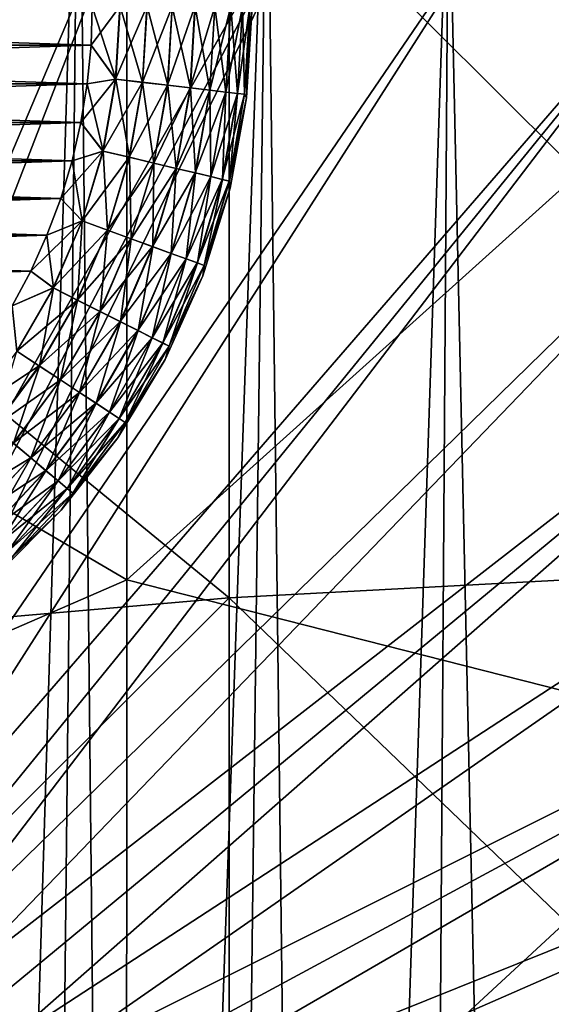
# Model space of a CAD drawing. Header units: metres. Extents: x -104 to 104, y -68 to 90.
# Tile 147 of 256: x 2.64 to 5.3, y -38.66 to -33.73. Entities that reach past the tile are written whole.
import ezdxf

# ---------------------------------------------------------------- set-up
doc = ezdxf.new("R2010")
doc.units = ezdxf.units.M
doc.layers.add('solid_FIT-BATH-153_SW0002', color=7, linetype='CONTINUOUS')

msp = doc.modelspace()

# ---------------------------------------------------------------- linework, layer by layer
at = {"layer": 'solid_FIT-BATH-153_SW0002'}
for points in [[(2.7602, -31.619568, -0.345646), (1.854341, -31.400713, -0.364793), (0.785322, -37.658859, 3.414546)], [(-0.000004, -34.673874, 11.698895), (-0.000005, -31.442747, 11.853545), (3.173522, -32.68116, 11.792835)], [(2.7602, -31.619568, -0.345646), (0.785322, -37.658859, 3.414546), (0.975825, -37.713993, 3.41937)], [(2.7602, -31.619568, -0.345646), (0.975825, -37.713993, 3.41937), (1.162476, -37.780937, 3.425227)], [(3.642828, -31.923939, -0.319017), (2.7602, -31.619568, -0.345646), (1.162476, -37.780937, 3.425227)], [(1.966799, -31.872166, -18.376501), (2.9327, -32.094173, -18.357079), (2.290268, -53.171707, -16.513033)], [(3.642828, -31.923939, -0.319017), (1.162476, -37.780937, 3.425227), (1.344541, -37.859425, 3.432093)], [(4.490592, -32.309673, -0.285269), (3.642828, -31.923939, -0.319017), (1.344541, -37.859425, 3.432093)], [(2.9327, -32.094173, -18.357079), (2.707702, -53.073757, -16.521603), (2.290268, -53.171707, -16.513033)], [(2.9327, -32.094173, -18.357079), (3.151342, -52.950142, -16.532417), (2.707702, -53.073757, -16.521603)], [(2.9327, -32.094173, -18.357079), (3.874303, -32.402813, -18.330076), (3.151342, -52.950142, -16.532417)], [(4.490592, -32.309673, -0.285269), (1.344541, -37.859425, 3.432093), (1.521298, -37.949142, 3.439943)], [(4.490592, -32.309673, -0.285269), (1.521298, -37.949142, 3.439943), (1.692052, -38.049744, 3.448744)], [(5.297562, -32.773777, -0.244666), (4.490592, -32.309673, -0.285269), (1.692052, -38.049744, 3.448744)], [(3.874303, -32.402813, -18.330076), (3.62203, -52.797054, -16.545811), (3.151342, -52.950142, -16.532417)], [(3.874303, -32.402813, -18.330076), (4.121348, -52.608322, -16.562323), (3.62203, -52.797054, -16.545811)], [(3.874303, -32.402813, -18.330076), (4.783084, -32.795033, -18.295761), (4.121348, -52.608322, -16.562323)], [(7.374184, -36.426411, 14.598515), (7.374184, -32.575985, 14.791481), (3.685249, -32.756107, 14.792087)], [(-0.000004, -34.673874, 11.698895), (3.173522, -32.68116, 11.792835), (3.172686, -36.531963, 11.600286)], [(6.351745, -33.674744, 11.737118), (3.172686, -36.531963, 11.600286), (3.173522, -32.68116, 11.792835)], [(3.685249, -36.623516, 14.598906), (3.685249, -32.756107, 14.792087), (0.000001, -33.598991, 14.755466)], [(5.297562, -32.773777, -0.244666), (1.692052, -38.049744, 3.448744), (1.856129, -38.160824, 3.458463)], [(6.057888, -33.31311, -0.19748), (5.297562, -32.773777, -0.244666), (1.856129, -38.160824, 3.458463)], [(7.374184, -36.426411, 14.598515), (3.685249, -32.756107, 14.792087), (3.685249, -36.623516, 14.598906)], [(4.783084, -32.795033, -18.295761), (4.649591, -52.376526, -16.582602), (4.121348, -52.608322, -16.562323)], [(4.783084, -32.795033, -18.295761), (5.206456, -52.095066, -16.607227), (4.649591, -52.376526, -16.582602)], [(4.783084, -32.795033, -18.295761), (5.652552, -33.267776, -18.2544), (5.206456, -52.095066, -16.607227)], [(5.652552, -33.267776, -18.2544), (5.791032, -51.75576, -16.636911), (5.206456, -52.095066, -16.607227)], [(6.057888, -33.31311, -0.19748), (1.856129, -38.160824, 3.458463), (2.012879, -38.281952, 3.46906)], [(6.057888, -33.31311, -0.19748), (2.012879, -38.281952, 3.46906), (2.161686, -38.412643, 3.480494)], [(6.762676, -33.921646, -0.14424), (6.057888, -33.31311, -0.19748), (2.161686, -38.412643, 3.480494)], [(3.685249, -36.623516, 14.598906), (0.000001, -33.598991, 14.755466), (0.000001, -36.941444, 14.586497)], [(2.993776, -33.85891, 59.796501), (-2.993776, -33.85891, 59.796501), (-3, -33.664112, 59.796501)], [(3, -33.664112, 59.796501), (2.993776, -33.85891, 59.796501), (-3, -33.664112, 59.796501)], [(3, -33.664112, 72.796501), (-3, -33.664112, 72.796501), (-2.993776, -33.85891, 72.796501)], [(3, -33.664112, 72.796501), (-2.993776, -33.85891, 72.796501), (2.993776, -33.85891, 72.796501)], [(3.117694, -34.028519, 59.808655), (2.993776, -33.85891, 59.796501), (3, -33.664112, 59.796501)], [(2.993776, -33.85891, 72.796501), (3.116738, -34.028408, 72.784515), (3.137956, -33.664112, 72.784515)], [(3, -33.664112, 72.796501), (2.993776, -33.85891, 72.796501), (3.137956, -33.664112, 72.784515)], [(3.117694, -34.028519, 59.808655), (3, -33.664112, 59.796501), (3.138919, -33.664112, 59.808655)], [(3.116738, -34.028408, 72.784515), (3.250699, -34.044064, 72.748543), (3.272829, -33.664112, 72.748543)], [(3.137956, -33.664112, 72.784515), (3.116738, -34.028408, 72.784515), (3.272829, -33.664112, 72.748543)], [(3.117694, -34.028519, 59.808655), (3.138919, -33.664112, 59.808655), (3.251611, -34.04417, 59.844795)], [(3.251611, -34.04417, 59.844795), (3.138919, -33.664112, 59.808655), (3.273747, -33.664112, 59.844795)], [(6.351745, -33.674744, 11.737118), (6.35036, -37.339291, 11.548257), (3.172686, -36.531963, 11.600286)], [(3.250699, -34.044064, 72.748543), (3.37641, -34.058758, 72.689674), (3.399395, -33.664112, 72.689674)], [(3.272829, -33.664112, 72.748543), (3.250699, -34.044064, 72.748543), (3.399395, -33.664112, 72.689674)], [(3.251611, -34.04417, 59.844795), (3.273747, -33.664112, 59.844795), (3.377251, -34.058857, 59.90382)], [(3.377251, -34.058857, 59.90382), (3.273747, -33.664112, 59.844795), (3.400242, -33.664112, 59.90382)], [(3.37641, -34.058758, 72.689674), (3.490043, -34.072041, 72.609695), (3.513802, -33.664112, 72.609695)], [(3.399395, -33.664112, 72.689674), (3.37641, -34.058758, 72.689674), (3.513802, -33.664112, 72.609695)], [(3.377251, -34.058857, 59.90382), (3.400242, -33.664112, 59.90382), (3.490787, -34.072128, 59.983936)], [(3.490787, -34.072128, 59.983936), (3.400242, -33.664112, 59.90382), (3.514551, -33.664112, 59.983936)], [(3.490043, -34.072041, 72.609695), (3.588139, -34.083504, 72.511055), (3.612566, -33.664112, 72.511055)], [(3.513802, -33.664112, 72.609695), (3.490043, -34.072041, 72.609695), (3.612566, -33.664112, 72.511055)], [(3.490787, -34.072128, 59.983936), (3.514551, -33.664112, 59.983936), (3.588763, -34.08358, 60.082699)], [(3.588763, -34.08358, 60.082699), (3.514551, -33.664112, 59.983936), (3.613194, -33.664112, 60.082699)], [(3.588139, -34.083504, 72.511055), (3.667712, -34.092808, 72.396744), (3.692681, -33.664112, 72.396744)], [(3.612566, -33.664112, 72.511055), (3.588139, -34.083504, 72.511055), (3.692681, -33.664112, 72.396744)], [(3.588763, -34.08358, 60.082699), (3.613194, -33.664112, 60.082699), (3.668197, -34.092861, 60.197105)], [(3.668197, -34.092861, 60.197105), (3.613194, -33.664112, 60.082699), (3.693169, -33.664112, 60.197105)], [(3.667712, -34.092808, 72.396744), (3.726339, -34.099659, 72.270248), (3.751706, -33.664112, 72.270248)], [(3.692681, -33.664112, 72.396744), (3.667712, -34.092808, 72.396744), (3.751706, -33.664112, 72.270248)], [(3.668197, -34.092861, 60.197105), (3.693169, -33.664112, 60.197105), (3.72667, -34.099697, 60.323673)], [(3.72667, -34.099697, 60.323673), (3.693169, -33.664112, 60.197105), (3.75204, -33.664112, 60.323673)], [(3.726339, -34.099659, 72.270248), (3.762234, -34.103855, 72.135422), (3.787846, -33.664112, 72.135422)], [(3.751706, -33.664112, 72.270248), (3.726339, -34.099659, 72.270248), (3.787846, -33.664112, 72.135422)], [(3.72667, -34.099697, 60.323673), (3.75204, -33.664112, 60.323673), (3.762402, -34.103874, 60.458546)], [(3.762402, -34.103874, 60.458546), (3.75204, -33.664112, 60.323673), (3.788015, -33.664112, 60.458546)], [(3.762234, -34.103855, 72.135422), (3.772294, -34.12215, 71.996498), (3.8, -33.664112, 71.996498)], [(3.787846, -33.664112, 72.135422), (3.762234, -34.103855, 72.135422), (3.8, -33.664112, 71.996498)], [(3.762402, -34.103874, 60.458546), (3.788015, -33.664112, 60.458546), (3.772294, -34.12215, 60.5965)], [(3.772294, -34.12215, 60.5965), (3.788015, -33.664112, 60.458546), (3.8, -33.664112, 60.5965)], [(3.772294, -34.12215, 71.996498), (3.772294, -34.12215, 60.5965), (3.8, -33.664112, 60.5965)], [(3.772294, -34.12215, 71.996498), (3.8, -33.664112, 60.5965), (3.8, -33.664112, 71.996498)], [(2.974876, -34.052299, 59.796501), (-2.974876, -34.052299, 59.796501), (-2.993776, -33.85891, 59.796501)], [(2.993776, -33.85891, 59.796501), (2.974876, -34.052299, 59.796501), (-2.993776, -33.85891, 59.796501)], [(2.993776, -33.85891, 72.796501), (-2.993776, -33.85891, 72.796501), (-2.974876, -34.052299, 72.796501)], [(2.993776, -33.85891, 72.796501), (-2.974876, -34.052299, 72.796501), (2.974876, -34.052299, 72.796501)], [(3.117694, -34.028519, 59.808655), (2.974876, -34.052299, 59.796501), (2.993776, -33.85891, 59.796501)], [(2.993776, -33.85891, 72.796501), (2.974876, -34.052299, 72.796501), (3.116738, -34.028408, 72.784515)], [(6.762676, -33.921646, -0.14424), (2.161686, -38.412643, 3.480494), (2.301962, -38.552383, 3.49272)], [(7.40583, -34.593529, -0.085458), (6.762676, -33.921646, -0.14424), (2.301962, -38.552383, 3.49272)], [(2.943274, -34.244419, 72.796501), (3.053372, -34.387775, 72.784515), (3.116738, -34.028408, 72.784515)], [(2.974876, -34.052299, 72.796501), (2.943274, -34.244419, 72.796501), (3.116738, -34.028408, 72.784515)], [(3.054309, -34.387997, 59.808655), (2.974876, -34.052299, 59.796501), (3.117694, -34.028519, 59.808655)], [(3.116738, -34.028408, 72.784515), (3.053372, -34.387775, 72.784515), (3.250699, -34.044064, 72.748543)], [(3.054309, -34.387997, 59.808655), (3.117694, -34.028519, 59.808655), (3.185503, -34.41909, 59.844795)], [(3.117694, -34.028519, 59.808655), (3.251611, -34.04417, 59.844795), (3.185503, -34.41909, 59.844795)], [(2.943274, -34.244419, 59.796501), (-2.943274, -34.244419, 59.796501), (-2.974876, -34.052299, 59.796501)], [(2.974876, -34.052299, 59.796501), (2.943274, -34.244419, 59.796501), (-2.974876, -34.052299, 59.796501)], [(2.974876, -34.052299, 72.796501), (-2.974876, -34.052299, 72.796501), (-2.943274, -34.244419, 72.796501)], [(2.974876, -34.052299, 72.796501), (-2.943274, -34.244419, 72.796501), (2.943274, -34.244419, 72.796501)], [(3.054309, -34.387997, 59.808655), (2.943274, -34.244419, 59.796501), (2.974876, -34.052299, 59.796501)], [(3.053372, -34.387775, 72.784515), (3.184609, -34.418877, 72.748543), (3.250699, -34.044064, 72.748543)], [(3.250699, -34.044064, 72.748543), (3.184609, -34.418877, 72.748543), (3.37641, -34.058758, 72.689674)], [(3.184609, -34.418877, 72.748543), (3.307764, -34.448067, 72.689674), (3.37641, -34.058758, 72.689674)], [(3.185503, -34.41909, 59.844795), (3.251611, -34.04417, 59.844795), (3.308588, -34.448261, 59.90382)], [(3.251611, -34.04417, 59.844795), (3.377251, -34.058857, 59.90382), (3.308588, -34.448261, 59.90382)], [(3.37641, -34.058758, 72.689674), (3.307764, -34.448067, 72.689674), (3.490043, -34.072041, 72.609695)], [(3.307764, -34.448067, 72.689674), (3.419087, -34.474449, 72.609695), (3.490043, -34.072041, 72.609695)], [(3.308588, -34.448261, 59.90382), (3.377251, -34.058857, 59.90382), (3.419816, -34.474625, 59.983936)], [(3.377251, -34.058857, 59.90382), (3.490787, -34.072128, 59.983936), (3.419816, -34.474625, 59.983936)], [(3.490043, -34.072041, 72.609695), (3.419087, -34.474449, 72.609695), (3.588139, -34.083504, 72.511055)], [(3.419816, -34.474625, 59.983936), (3.490787, -34.072128, 59.983936), (3.5158, -34.497372, 60.082699)], [(3.490787, -34.072128, 59.983936), (3.588763, -34.08358, 60.082699), (3.5158, -34.497372, 60.082699)], [(3.419087, -34.474449, 72.609695), (3.515189, -34.497227, 72.511055), (3.588139, -34.083504, 72.511055)], [(3.588139, -34.083504, 72.511055), (3.515189, -34.497227, 72.511055), (3.667712, -34.092808, 72.396744)], [(3.515189, -34.497227, 72.511055), (3.593144, -34.515701, 72.396744), (3.667712, -34.092808, 72.396744)], [(3.5158, -34.497372, 60.082699), (3.588763, -34.08358, 60.082699), (3.593619, -34.515816, 60.197105)], [(3.588763, -34.08358, 60.082699), (3.668197, -34.092861, 60.197105), (3.593619, -34.515816, 60.197105)], [(3.667712, -34.092808, 72.396744), (3.593144, -34.515701, 72.396744), (3.726339, -34.099659, 72.270248)], [(3.593144, -34.515701, 72.396744), (3.650578, -34.529316, 72.270248), (3.726339, -34.099659, 72.270248)], [(3.593619, -34.515816, 60.197105), (3.668197, -34.092861, 60.197105), (3.650903, -34.529392, 60.323673)], [(3.726339, -34.099659, 72.270248), (3.650578, -34.529316, 72.270248), (3.762234, -34.103855, 72.135422)], [(3.650578, -34.529316, 72.270248), (3.685744, -34.537651, 72.135422), (3.762234, -34.103855, 72.135422)], [(3.668197, -34.092861, 60.197105), (3.72667, -34.099697, 60.323673), (3.650903, -34.529392, 60.323673)], [(3.650903, -34.529392, 60.323673), (3.72667, -34.099697, 60.323673), (3.685909, -34.537689, 60.458546)], [(3.762234, -34.103855, 72.135422), (3.685744, -34.537651, 72.135422), (3.772294, -34.12215, 71.996498)], [(3.685744, -34.537651, 72.135422), (3.689579, -34.573513, 71.996498), (3.772294, -34.12215, 71.996498)], [(3.72667, -34.099697, 60.323673), (3.762402, -34.103874, 60.458546), (3.685909, -34.537689, 60.458546)], [(3.685909, -34.537689, 60.458546), (3.762402, -34.103874, 60.458546), (3.772294, -34.12215, 60.5965)], [(3.685909, -34.537689, 60.458546), (3.772294, -34.12215, 60.5965), (3.689579, -34.573513, 60.5965)], [(3.689579, -34.573513, 71.996498), (3.689579, -34.573513, 60.5965), (3.772294, -34.12215, 60.5965)], [(3.689579, -34.573513, 71.996498), (3.772294, -34.12215, 60.5965), (3.772294, -34.12215, 71.996498)], [(2.898812, -34.436131, 59.796501), (-2.898812, -34.436131, 59.796501), (-2.943274, -34.244419, 59.796501)], [(2.943274, -34.244419, 59.796501), (2.898812, -34.436131, 59.796501), (-2.943274, -34.244419, 59.796501)], [(2.943274, -34.244419, 72.796501), (-2.943274, -34.244419, 72.796501), (-2.898812, -34.436131, 72.796501)], [(2.943274, -34.244419, 72.796501), (-2.898812, -34.436131, 72.796501), (2.898812, -34.436131, 72.796501)], [(3.054309, -34.387997, 59.808655), (2.898812, -34.436131, 59.796501), (2.943274, -34.244419, 59.796501)], [(2.943274, -34.244419, 72.796501), (2.898812, -34.436131, 72.796501), (3.053372, -34.387775, 72.784515)], [(2.841937, -34.624989, 72.796501), (2.948714, -34.737354, 72.784515), (3.053372, -34.387775, 72.784515)], [(2.898812, -34.436131, 72.796501), (2.841937, -34.624989, 72.796501), (3.053372, -34.387775, 72.784515)], [(2.949619, -34.737686, 59.808655), (2.898812, -34.436131, 59.796501), (3.054309, -34.387997, 59.808655)], [(3.053372, -34.387775, 72.784515), (2.948714, -34.737354, 72.784515), (3.184609, -34.418877, 72.748543)], [(2.948714, -34.737354, 72.784515), (3.075453, -34.783485, 72.748543), (3.184609, -34.418877, 72.748543)], [(2.949619, -34.737686, 59.808655), (3.054309, -34.387997, 59.808655), (3.076316, -34.783798, 59.844795)], [(3.054309, -34.387997, 59.808655), (3.185503, -34.41909, 59.844795), (3.076316, -34.783798, 59.844795)], [(3.184609, -34.418877, 72.748543), (3.075453, -34.783485, 72.748543), (3.307764, -34.448067, 72.689674)], [(3.076316, -34.783798, 59.844795), (3.185503, -34.41909, 59.844795), (3.195182, -34.827065, 59.90382)], [(3.185503, -34.41909, 59.844795), (3.308588, -34.448261, 59.90382), (3.195182, -34.827065, 59.90382)], [(2.841937, -34.624989, 59.796501), (-2.841937, -34.624989, 59.796501), (-2.898812, -34.436131, 59.796501)], [(2.898812, -34.436131, 59.796501), (2.841937, -34.624989, 59.796501), (-2.898812, -34.436131, 59.796501)], [(2.898812, -34.436131, 72.796501), (-2.898812, -34.436131, 72.796501), (-2.841937, -34.624989, 72.796501)], [(2.898812, -34.436131, 72.796501), (-2.841937, -34.624989, 72.796501), (2.841937, -34.624989, 72.796501)], [(2.949619, -34.737686, 59.808655), (2.841937, -34.624989, 59.796501), (2.898812, -34.436131, 59.796501)], [(3.075453, -34.783485, 72.748543), (3.194387, -34.826775, 72.689674), (3.307764, -34.448067, 72.689674)], [(3.307764, -34.448067, 72.689674), (3.194387, -34.826775, 72.689674), (3.419087, -34.474449, 72.609695)], [(3.194387, -34.826775, 72.689674), (3.301894, -34.865902, 72.609695), (3.419087, -34.474449, 72.609695)], [(3.195182, -34.827065, 59.90382), (3.308588, -34.448261, 59.90382), (3.302598, -34.866158, 59.983936)], [(3.419087, -34.474449, 72.609695), (3.301894, -34.865902, 72.609695), (3.515189, -34.497227, 72.511055)], [(3.308588, -34.448261, 59.90382), (3.419816, -34.474625, 59.983936), (3.302598, -34.866158, 59.983936)], [(3.302598, -34.866158, 59.983936), (3.419816, -34.474625, 59.983936), (3.395292, -34.899899, 60.082699)], [(3.419816, -34.474625, 59.983936), (3.5158, -34.497372, 60.082699), (3.395292, -34.899899, 60.082699)], [(3.301894, -34.865902, 72.609695), (3.394702, -34.899681, 72.511055), (3.515189, -34.497227, 72.511055)], [(3.515189, -34.497227, 72.511055), (3.394702, -34.899681, 72.511055), (3.593144, -34.515701, 72.396744)], [(3.394702, -34.899681, 72.511055), (3.469985, -34.927082, 72.396744), (3.593144, -34.515701, 72.396744)], [(3.395292, -34.899899, 60.082699), (3.5158, -34.497372, 60.082699), (3.470444, -34.92725, 60.197105)], [(3.593144, -34.515701, 72.396744), (3.469985, -34.927082, 72.396744), (3.650578, -34.529316, 72.270248)], [(3.5158, -34.497372, 60.082699), (3.593619, -34.515816, 60.197105), (3.470444, -34.92725, 60.197105)], [(3.470444, -34.92725, 60.197105), (3.593619, -34.515816, 60.197105), (3.525764, -34.947384, 60.323673)], [(3.593619, -34.515816, 60.197105), (3.650903, -34.529392, 60.323673), (3.525764, -34.947384, 60.323673)], [(3.469985, -34.927082, 72.396744), (3.525451, -34.947269, 72.270248), (3.650578, -34.529316, 72.270248)], [(3.650578, -34.529316, 72.270248), (3.525451, -34.947269, 72.270248), (3.685744, -34.537651, 72.135422)], [(3.525451, -34.947269, 72.270248), (3.559411, -34.959633, 72.135422), (3.685744, -34.537651, 72.135422)], [(3.525764, -34.947384, 60.323673), (3.650903, -34.529392, 60.323673), (3.55957, -34.95969, 60.458546)], [(3.55957, -34.95969, 60.458546), (3.689579, -34.573513, 60.5965), (3.553062, -35.011612, 60.5965)], [(3.553062, -35.011612, 71.996498), (3.553062, -35.011612, 60.5965), (3.689579, -34.573513, 60.5965)], [(3.553062, -35.011612, 71.996498), (3.689579, -34.573513, 60.5965), (3.689579, -34.573513, 71.996498)], [(3.559411, -34.959633, 72.135422), (3.553062, -35.011612, 71.996498), (3.689579, -34.573513, 71.996498)], [(3.685744, -34.537651, 72.135422), (3.559411, -34.959633, 72.135422), (3.689579, -34.573513, 71.996498)], [(3.650903, -34.529392, 60.323673), (3.685909, -34.537689, 60.458546), (3.55957, -34.95969, 60.458546)], [(3.55957, -34.95969, 60.458546), (3.685909, -34.537689, 60.458546), (3.689579, -34.573513, 60.5965)], [(2.77292, -34.808922, 59.796501), (-2.77292, -34.808922, 59.796501), (-2.841937, -34.624989, 59.796501)], [(2.841937, -34.624989, 59.796501), (2.77292, -34.808922, 59.796501), (-2.841937, -34.624989, 59.796501)], [(2.841937, -34.624989, 72.796501), (-2.841937, -34.624989, 72.796501), (-2.77292, -34.808922, 72.796501)], [(2.841937, -34.624989, 72.796501), (-2.77292, -34.808922, 72.796501), (2.77292, -34.808922, 72.796501)], [(7.40583, -34.593529, -0.085458), (2.301962, -38.552383, 3.49272), (2.433153, -38.700626, 3.505689)], [(7.40583, -34.593529, -0.085458), (2.433153, -38.700626, 3.505689), (2.554742, -38.856781, 3.519351)], [(7.982276, -35.323681, -0.021578), (7.40583, -34.593529, -0.085458), (2.554742, -38.856781, 3.519351)], [(2.949619, -34.737686, 59.808655), (2.77292, -34.808922, 59.796501), (2.841937, -34.624989, 59.796501)], [(2.841937, -34.624989, 72.796501), (2.77292, -34.808922, 72.796501), (2.948714, -34.737354, 72.784515)], [(-0.000004, -37.912098, 11.530049), (-0.000004, -34.673874, 11.698895), (3.172686, -36.531963, 11.600286)], [(2.691584, -34.988834, 72.796501), (2.80418, -35.072426, 72.784515), (2.948714, -34.737354, 72.784515)], [(2.77292, -34.808922, 72.796501), (2.691584, -34.988834, 72.796501), (2.948714, -34.737354, 72.784515)], [(2.80504, -35.072857, 59.808655), (2.77292, -34.808922, 59.796501), (2.949619, -34.737686, 59.808655)], [(2.948714, -34.737354, 72.784515), (2.80418, -35.072426, 72.784515), (3.075453, -34.783485, 72.748543)], [(2.80504, -35.072857, 59.808655), (2.949619, -34.737686, 59.808655), (2.925528, -35.133366, 59.844795)], [(2.949619, -34.737686, 59.808655), (3.076316, -34.783798, 59.844795), (2.925528, -35.133366, 59.844795)], [(2.691584, -34.988834, 59.796501), (-2.691584, -34.988834, 59.796501), (-2.77292, -34.808922, 59.796501)], [(2.77292, -34.808922, 59.796501), (2.691584, -34.988834, 59.796501), (-2.77292, -34.808922, 59.796501)], [(2.77292, -34.808922, 72.796501), (-2.77292, -34.808922, 72.796501), (-2.691584, -34.988834, 72.796501)], [(2.77292, -34.808922, 72.796501), (-2.691584, -34.988834, 72.796501), (2.691584, -34.988834, 72.796501)], [(2.80504, -35.072857, 59.808655), (2.691584, -34.988834, 59.796501), (2.77292, -34.808922, 59.796501)], [(2.80418, -35.072426, 72.784515), (2.924707, -35.132954, 72.748543), (3.075453, -34.783485, 72.748543)], [(3.075453, -34.783485, 72.748543), (2.924707, -35.132954, 72.748543), (3.194387, -34.826775, 72.689674)], [(2.925528, -35.133366, 59.844795), (3.076316, -34.783798, 59.844795), (3.038567, -35.190136, 59.90382)], [(3.076316, -34.783798, 59.844795), (3.195182, -34.827065, 59.90382), (3.038567, -35.190136, 59.90382)], [(2.924707, -35.132954, 72.748543), (3.037811, -35.189758, 72.689674), (3.194387, -34.826775, 72.689674)], [(3.194387, -34.826775, 72.689674), (3.037811, -35.189758, 72.689674), (3.301894, -34.865902, 72.609695)], [(3.037811, -35.189758, 72.689674), (3.140048, -35.241104, 72.609695), (3.301894, -34.865902, 72.609695)], [(3.038567, -35.190136, 59.90382), (3.195182, -34.827065, 59.90382), (3.140718, -35.24144, 59.983936)], [(3.301894, -34.865902, 72.609695), (3.140048, -35.241104, 72.609695), (3.394702, -34.899681, 72.511055)], [(3.195182, -34.827065, 59.90382), (3.302598, -34.866158, 59.983936), (3.140718, -35.24144, 59.983936)], [(3.140718, -35.24144, 59.983936), (3.302598, -34.866158, 59.983936), (3.228868, -35.285709, 60.082699)], [(3.302598, -34.866158, 59.983936), (3.395292, -34.899899, 60.082699), (3.228868, -35.285709, 60.082699)], [(3.140048, -35.241104, 72.609695), (3.228307, -35.285427, 72.511055), (3.394702, -34.899681, 72.511055)], [(3.394702, -34.899681, 72.511055), (3.228307, -35.285427, 72.511055), (3.469985, -34.927082, 72.396744)], [(3.228868, -35.285709, 60.082699), (3.395292, -34.899899, 60.082699), (3.300336, -35.321602, 60.197105)], [(3.395292, -34.899899, 60.082699), (3.470444, -34.92725, 60.197105), (3.300336, -35.321602, 60.197105)], [(3.228307, -35.285427, 72.511055), (3.2999, -35.321384, 72.396744), (3.469985, -34.927082, 72.396744)], [(3.469985, -34.927082, 72.396744), (3.2999, -35.321384, 72.396744), (3.525451, -34.947269, 72.270248)], [(3.2999, -35.321384, 72.396744), (3.352647, -35.347874, 72.270248), (3.525451, -34.947269, 72.270248)], [(3.300336, -35.321602, 60.197105), (3.470444, -34.92725, 60.197105), (3.352946, -35.348026, 60.323673)], [(3.525451, -34.947269, 72.270248), (3.352647, -35.347874, 72.270248), (3.559411, -34.959633, 72.135422)], [(3.352647, -35.347874, 72.270248), (3.384943, -35.364094, 72.135422), (3.559411, -34.959633, 72.135422)], [(3.470444, -34.92725, 60.197105), (3.525764, -34.947384, 60.323673), (3.352946, -35.348026, 60.323673)], [(3.352946, -35.348026, 60.323673), (3.525764, -34.947384, 60.323673), (3.385094, -35.36417, 60.458546)], [(3.559411, -34.959633, 72.135422), (3.384943, -35.364094, 72.135422), (3.553062, -35.011612, 71.996498)], [(3.525764, -34.947384, 60.323673), (3.55957, -34.95969, 60.458546), (3.385094, -35.36417, 60.458546)], [(3.385094, -35.36417, 60.458546), (3.55957, -34.95969, 60.458546), (3.553062, -35.011612, 60.5965)], [(2.691584, -34.988834, 59.796501), (2.599005, -35.162502, 59.796501), (-2.691584, -34.988834, 59.796501)], [(2.691584, -34.988834, 72.796501), (-2.691584, -34.988834, 72.796501), (-2.599005, -35.162502, 72.796501)], [(2.691584, -34.988834, 72.796501), (-2.599005, -35.162502, 72.796501), (2.599005, -35.162502, 72.796501)], [(2.80504, -35.072857, 59.808655), (2.599005, -35.162502, 59.796501), (2.691584, -34.988834, 59.796501)], [(2.691584, -34.988834, 72.796501), (2.599005, -35.162502, 72.796501), (2.80418, -35.072426, 72.784515)], [(3.385094, -35.36417, 60.458546), (3.553062, -35.011612, 60.5965), (3.364733, -35.430061, 60.5965)], [(3.364733, -35.430061, 71.996498), (3.364733, -35.430061, 60.5965), (3.553062, -35.011612, 60.5965)], [(3.364733, -35.430061, 71.996498), (3.553062, -35.011612, 60.5965), (3.553062, -35.011612, 71.996498)], [(3.384943, -35.364094, 72.135422), (3.364733, -35.430061, 71.996498), (3.553062, -35.011612, 71.996498)], [(2.599005, -35.162502, 72.796501), (2.621724, -35.388447, 72.784515), (2.80418, -35.072426, 72.784515)], [(2.622528, -35.388977, 59.808655), (2.599005, -35.162502, 59.796501), (2.80504, -35.072857, 59.808655)], [(2.80418, -35.072426, 72.784515), (2.621724, -35.388447, 72.784515), (2.924707, -35.132954, 72.748543)], [(2.622528, -35.388977, 59.808655), (2.80504, -35.072857, 59.808655), (2.735176, -35.463066, 59.844795)], [(2.80504, -35.072857, 59.808655), (2.925528, -35.133366, 59.844795), (2.735176, -35.463066, 59.844795)], [(2.621724, -35.388447, 72.784515), (2.734409, -35.462563, 72.748543), (2.924707, -35.132954, 72.748543)], [(2.924707, -35.132954, 72.748543), (2.734409, -35.462563, 72.748543), (3.037811, -35.189758, 72.689674)], [(2.735176, -35.463066, 59.844795), (2.925528, -35.133366, 59.844795), (2.840861, -35.532574, 59.90382)], [(2.925528, -35.133366, 59.844795), (3.038567, -35.190136, 59.90382), (2.840861, -35.532574, 59.90382)], [(2.734409, -35.462563, 72.748543), (2.840153, -35.532108, 72.689674), (3.037811, -35.189758, 72.689674)], [(3.037811, -35.189758, 72.689674), (2.840153, -35.532108, 72.689674), (3.140048, -35.241104, 72.609695)], [(2.840861, -35.532574, 59.90382), (3.038567, -35.190136, 59.90382), (2.936364, -35.59539, 59.983936)], [(3.038567, -35.190136, 59.90382), (3.140718, -35.24144, 59.983936), (2.936364, -35.59539, 59.983936)], [(2.840153, -35.532108, 72.689674), (2.935739, -35.594978, 72.609695), (3.140048, -35.241104, 72.609695)], [(3.140048, -35.241104, 72.609695), (2.935739, -35.594978, 72.609695), (3.228307, -35.285427, 72.511055)], [(2.936364, -35.59539, 59.983936), (3.140718, -35.24144, 59.983936), (3.01878, -35.649593, 60.082699)], [(3.140718, -35.24144, 59.983936), (3.228868, -35.285709, 60.082699), (3.01878, -35.649593, 60.082699)], [(2.935739, -35.594978, 72.609695), (3.018255, -35.64925, 72.511055), (3.228307, -35.285427, 72.511055)], [(3.228307, -35.285427, 72.511055), (3.018255, -35.64925, 72.511055), (3.2999, -35.321384, 72.396744)], [(3.01878, -35.649593, 60.082699), (3.228868, -35.285709, 60.082699), (3.085598, -35.693542, 60.197105)], [(3.228868, -35.285709, 60.082699), (3.300336, -35.321602, 60.197105), (3.085598, -35.693542, 60.197105)], [(7.982276, -35.323681, -0.021578), (2.554742, -38.856781, 3.519351), (2.666248, -39.020229, 3.533651)], [(8.486776, -36.105923, 0.04686), (7.982276, -35.323681, -0.021578), (2.666248, -39.020229, 3.533651)], [(3.018255, -35.64925, 72.511055), (3.08519, -35.693272, 72.396744), (3.2999, -35.321384, 72.396744)], [(3.2999, -35.321384, 72.396744), (3.08519, -35.693272, 72.396744), (3.352647, -35.347874, 72.270248)], [(3.08519, -35.693272, 72.396744), (3.134505, -35.725708, 72.270248), (3.352647, -35.347874, 72.270248)], [(3.085598, -35.693542, 60.197105), (3.300336, -35.321602, 60.197105), (3.134784, -35.725891, 60.323673)], [(3.352647, -35.347874, 72.270248), (3.134505, -35.725708, 72.270248), (3.384943, -35.364094, 72.135422)], [(3.300336, -35.321602, 60.197105), (3.352946, -35.348026, 60.323673), (3.134784, -35.725891, 60.323673)], [(3.134784, -35.725891, 60.323673), (3.352946, -35.348026, 60.323673), (3.164841, -35.745659, 60.458546)], [(3.352946, -35.348026, 60.323673), (3.385094, -35.36417, 60.458546), (3.164841, -35.745659, 60.458546)], [(2.621724, -35.388447, 72.784515), (2.403814, -35.681152, 72.784515), (2.734409, -35.462563, 72.748543)], [(2.622528, -35.388977, 59.808655), (2.735176, -35.463066, 59.844795), (2.507836, -35.768436, 59.844795)], [(3.134505, -35.725708, 72.270248), (3.164699, -35.745567, 72.135422), (3.384943, -35.364094, 72.135422)], [(3.384943, -35.364094, 72.135422), (3.164699, -35.745567, 72.135422), (3.364733, -35.430061, 71.996498)], [(3.164841, -35.745659, 60.458546), (3.385094, -35.36417, 60.458546), (3.364733, -35.430061, 60.5965)], [(3.164841, -35.745659, 60.458546), (3.364733, -35.430061, 60.5965), (3.127339, -35.822758, 60.5965)], [(3.127339, -35.822758, 71.996498), (3.127339, -35.822758, 60.5965), (3.364733, -35.430061, 60.5965)], [(3.127339, -35.822758, 71.996498), (3.364733, -35.430061, 60.5965), (3.364733, -35.430061, 71.996498)], [(3.164699, -35.745567, 72.135422), (3.127339, -35.822758, 71.996498), (3.364733, -35.430061, 71.996498)], [(2.403814, -35.681152, 72.784515), (2.507132, -35.767845, 72.748543), (2.734409, -35.462563, 72.748543)], [(2.734409, -35.462563, 72.748543), (2.507132, -35.767845, 72.748543), (2.840153, -35.532108, 72.689674)], [(2.507836, -35.768436, 59.844795), (2.735176, -35.463066, 59.844795), (2.604736, -35.849747, 59.90382)], [(2.735176, -35.463066, 59.844795), (2.840861, -35.532574, 59.90382), (2.604736, -35.849747, 59.90382)], [(2.507132, -35.767845, 72.748543), (2.604088, -35.849201, 72.689674), (2.840153, -35.532108, 72.689674)], [(2.840153, -35.532108, 72.689674), (2.604088, -35.849201, 72.689674), (2.935739, -35.594978, 72.609695)], [(2.604736, -35.849747, 59.90382), (2.840861, -35.532574, 59.90382), (2.692302, -35.923222, 59.983936)], [(2.840861, -35.532574, 59.90382), (2.936364, -35.59539, 59.983936), (2.692302, -35.923222, 59.983936)], [(2.604088, -35.849201, 72.689674), (2.691729, -35.922741, 72.609695), (2.935739, -35.594978, 72.609695)], [(2.935739, -35.594978, 72.609695), (2.691729, -35.922741, 72.609695), (3.018255, -35.64925, 72.511055)], [(2.692302, -35.923222, 59.983936), (2.936364, -35.59539, 59.983936), (2.767868, -35.986629, 60.082699)], [(2.936364, -35.59539, 59.983936), (3.01878, -35.649593, 60.082699), (2.767868, -35.986629, 60.082699)], [(2.691729, -35.922741, 72.609695), (2.767386, -35.986225, 72.511055), (3.018255, -35.64925, 72.511055)], [(3.018255, -35.64925, 72.511055), (2.767386, -35.986225, 72.511055), (3.08519, -35.693272, 72.396744)], [(2.767868, -35.986629, 60.082699), (3.01878, -35.649593, 60.082699), (2.829132, -36.038036, 60.197105)], [(3.01878, -35.649593, 60.082699), (3.085598, -35.693542, 60.197105), (2.829132, -36.038036, 60.197105)], [(2.767386, -35.986225, 72.511055), (2.828758, -36.03772, 72.396744), (3.08519, -35.693272, 72.396744)], [(3.08519, -35.693272, 72.396744), (2.828758, -36.03772, 72.396744), (3.134505, -35.725708, 72.270248)], [(2.829132, -36.038036, 60.197105), (3.085598, -35.693542, 60.197105), (2.87423, -36.075878, 60.323673)], [(3.085598, -35.693542, 60.197105), (3.134784, -35.725891, 60.323673), (2.87423, -36.075878, 60.323673)], [(2.828758, -36.03772, 72.396744), (2.873974, -36.075661, 72.270248), (3.134505, -35.725708, 72.270248)], [(3.134505, -35.725708, 72.270248), (2.873974, -36.075661, 72.270248), (3.164699, -35.745567, 72.135422)], [(2.873974, -36.075661, 72.270248), (2.901659, -36.098892, 72.135422), (3.164699, -35.745567, 72.135422)], [(2.87423, -36.075878, 60.323673), (3.134784, -35.725891, 60.323673), (2.901788, -36.099003, 60.458546)], [(3.164699, -35.745567, 72.135422), (2.901659, -36.098892, 72.135422), (3.127339, -35.822758, 71.996498)], [(3.134784, -35.725891, 60.323673), (3.164841, -35.745659, 60.458546), (2.901788, -36.099003, 60.458546)], [(2.901788, -36.099003, 60.458546), (3.164841, -35.745659, 60.458546), (3.127339, -35.822758, 60.5965)], [(2.604088, -35.849201, 72.689674), (2.332807, -36.136742, 72.689674), (2.691729, -35.922741, 72.609695)], [(2.604736, -35.849747, 59.90382), (2.692302, -35.923222, 59.983936), (2.411831, -36.220505, 59.983936)], [(2.901788, -36.099003, 60.458546), (3.127339, -35.822758, 60.5965), (2.844341, -36.183979, 60.5965)], [(2.844341, -36.183979, 71.996498), (2.844341, -36.183979, 60.5965), (3.127339, -35.822758, 60.5965)], [(2.844341, -36.183979, 71.996498), (3.127339, -35.822758, 60.5965), (3.127339, -35.822758, 71.996498)], [(2.901659, -36.098892, 72.135422), (2.844341, -36.183979, 71.996498), (3.127339, -35.822758, 71.996498)], [(2.332807, -36.136742, 72.689674), (2.411317, -36.219959, 72.609695), (2.691729, -35.922741, 72.609695)], [(2.691729, -35.922741, 72.609695), (2.411317, -36.219959, 72.609695), (2.767386, -35.986225, 72.511055)], [(2.411831, -36.220505, 59.983936), (2.692302, -35.923222, 59.983936), (2.479524, -36.292255, 60.082699)], [(2.692302, -35.923222, 59.983936), (2.767868, -35.986629, 60.082699), (2.479524, -36.292255, 60.082699)], [(2.411317, -36.219959, 72.609695), (2.479093, -36.291798, 72.511055), (2.767386, -35.986225, 72.511055)], [(2.767386, -35.986225, 72.511055), (2.479093, -36.291798, 72.511055), (2.828758, -36.03772, 72.396744)], [(2.479524, -36.292255, 60.082699), (2.767868, -35.986629, 60.082699), (2.534406, -36.350426, 60.197105)], [(2.767868, -35.986629, 60.082699), (2.829132, -36.038036, 60.197105), (2.534406, -36.350426, 60.197105)], [(2.479093, -36.291798, 72.511055), (2.534071, -36.350071, 72.396744), (2.828758, -36.03772, 72.396744)], [(2.828758, -36.03772, 72.396744), (2.534071, -36.350071, 72.396744), (2.873974, -36.075661, 72.270248)], [(2.534406, -36.350426, 60.197105), (2.829132, -36.038036, 60.197105), (2.574806, -36.393246, 60.323673)], [(2.829132, -36.038036, 60.197105), (2.87423, -36.075878, 60.323673), (2.574806, -36.393246, 60.323673)], [(2.534071, -36.350071, 72.396744), (2.574577, -36.393005, 72.270248), (2.873974, -36.075661, 72.270248)], [(2.873974, -36.075661, 72.270248), (2.574577, -36.393005, 72.270248), (2.901659, -36.098892, 72.135422)], [(2.574577, -36.393005, 72.270248), (2.599378, -36.419292, 72.135422), (2.901659, -36.098892, 72.135422)], [(2.574806, -36.393246, 60.323673), (2.87423, -36.075878, 60.323673), (2.599494, -36.419415, 60.458546)], [(2.901659, -36.098892, 72.135422), (2.599378, -36.419292, 72.135422), (2.844341, -36.183979, 71.996498)], [(2.87423, -36.075878, 60.323673), (2.901788, -36.099003, 60.458546), (2.599494, -36.419415, 60.458546)], [(2.599494, -36.419415, 60.458546), (2.901788, -36.099003, 60.458546), (2.844341, -36.183979, 60.5965)], [(8.486776, -36.105923, 0.04686), (2.666248, -39.020229, 3.533651), (2.767231, -39.190334, 3.548533)], [(8.486776, -36.105923, 0.04686), (2.767231, -39.190334, 3.548533), (2.857294, -39.366421, 3.563939)], [(8.913907, -36.931267, 0.119068), (8.486776, -36.105923, 0.04686), (2.857294, -39.366421, 3.563939)], [(2.599494, -36.419415, 60.458546), (2.844341, -36.183979, 60.5965), (2.519866, -36.508453, 60.5965)], [(2.519866, -36.508453, 71.996498), (2.519866, -36.508453, 60.5965), (2.844341, -36.183979, 60.5965)], [(2.519866, -36.508453, 71.996498), (2.844341, -36.183979, 60.5965), (2.844341, -36.183979, 71.996498)], [(2.599378, -36.419292, 72.135422), (2.519866, -36.508453, 71.996498), (2.844341, -36.183979, 71.996498)], [(7.374184, -40.171783, 14.391146), (7.374184, -36.426411, 14.598515), (3.685249, -36.623516, 14.598906)], [(-0.000004, -37.912098, 11.530049), (3.172686, -36.531963, 11.600286), (3.1718, -40.276131, 11.393431)], [(6.35036, -37.339291, 11.548257), (3.1718, -40.276131, 11.393431), (3.172686, -36.531963, 11.600286)], [(3.685249, -36.623516, 14.598906), (0.000001, -36.941444, 14.586497), (0.000001, -40.291946, 14.401626)], [(3.685249, -40.384987, 14.391273), (3.685249, -36.623516, 14.598906), (0.000001, -40.291946, 14.401626)], [(7.374184, -40.171783, 14.391146), (3.685249, -36.623516, 14.598906), (3.685249, -40.384987, 14.391273)], [(8.913907, -36.931267, 0.119068), (2.857294, -39.366421, 3.563939), (2.93608, -39.547791, 3.579807)], [(9.260409, -37.793373, 0.194492), (8.913907, -36.931267, 0.119068), (2.93608, -39.547791, 3.579807)], [(6.35036, -37.339291, 11.548257), (6.348882, -40.907089, 11.346127), (3.1718, -40.276131, 11.393431)], [(9.260409, -37.793373, 0.194492), (2.93608, -39.547791, 3.579807), (3.003279, -39.733734, 3.596074)], [(9.260409, -37.793373, 0.194492), (3.003279, -39.733734, 3.596074), (3.058625, -39.923512, 3.612678)], [(9.523224, -38.685139, 0.272512), (9.260409, -37.793373, 0.194492), (3.058625, -39.923512, 3.612678)], [(-0.000003, -41.157108, 11.345882), (-0.000004, -37.912098, 11.530049), (3.1718, -40.276131, 11.393431)]]:
    msp.add_3dface(points, dxfattribs=at)

doc.saveas('drawing.dxf')
